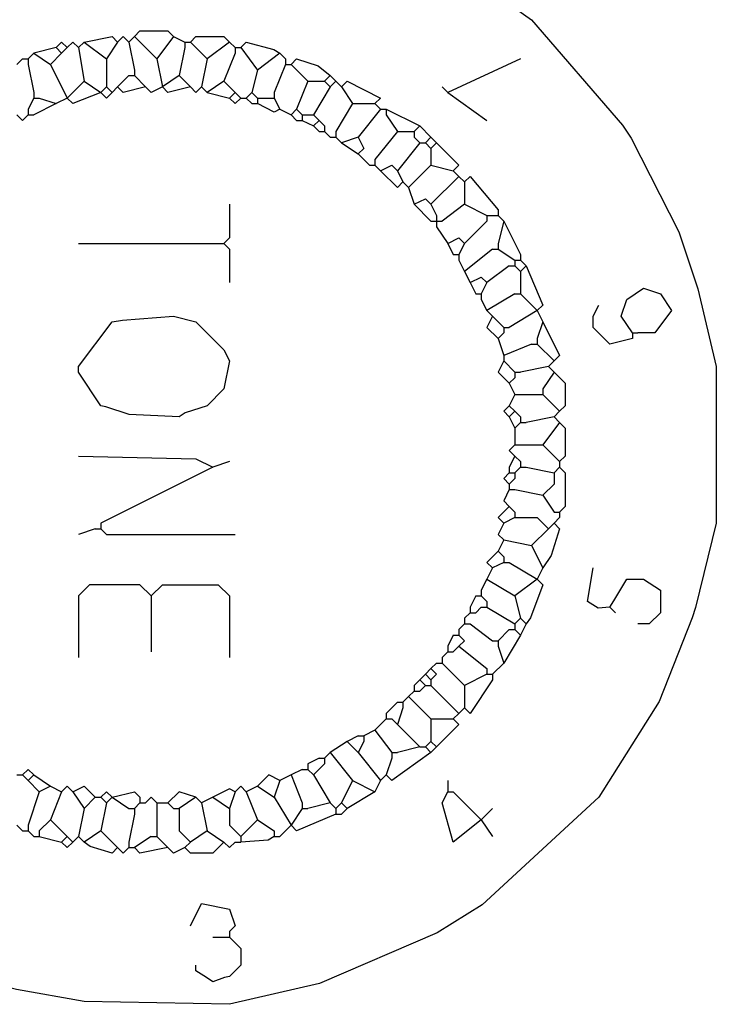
# Model space of a CAD drawing. Extents: x 49 to 882, y -9 to 1184.
# Tile 13 of 28: x 333 to 348, y 86 to 108. Entities that reach past the tile are written whole.
import ezdxf

# ---------------------------------------------------------------- set-up
doc = ezdxf.new("R2010")
doc.units = 0
doc.layers.get('0').update_dxf_attribs({"linetype": 'CONTINUOUS'})
doc.layers.add('Hrdware', color=7, linetype='CONTINUOUS')

# ---------------------------------------------------------------- blocks, each defined once
blk = doc.blocks.new('*G23')
at = {"linetype": 'CONTINUOUS'}
for p, q in [((334.316012, 107.002853, -1), (334.19119, 106.878033, -1)), ((334.316012, 107.002853, -1), (334.8153, 106.628392, -1)), ((335.064944, 107.002853, -1), (334.8153, 106.628392, -1)), ((335.43941, 107.127673, -1), (335.314588, 107.002853, -1)), ((335.314588, 107.002853, -1), (335.43941, 106.378752, -1)), ((335.43941, 107.127673, -1), (335.938697, 106.628392, -1)), ((336.313163, 107.127673, -1), (335.938697, 106.628392, -1)), ((336.313163, 107.127673, -1), (336.562807, 107.002853, -1)), ((336.562807, 107.002853, -1), (336.687629, 107.002853, -1)), ((336.562807, 107.002853, -1), (336.562807, 106.878033, -1)), ((336.687629, 107.002853, -1), (337.062095, 106.628392, -1)), ((337.561383, 107.002853, -1), (337.062095, 106.628392, -1)), ((337.561383, 107.002853, -1), (337.686205, 106.878033, -1)), ((333.691902, 106.878033, -1), (333.192614, 106.753213, -1)), ((333.691902, 106.878033, -1), (333.816724, 106.753213, -1)), ((333.941546, 106.878033, -1), (333.816724, 106.753213, -1)), ((334.19119, 106.878033, -1), (334.316012, 106.129111, -1)), ((336.562807, 106.878033, -1), (336.437985, 106.253932, -1)), ((337.686205, 106.878033, -1), (337.811027, 106.878033, -1)), ((337.686205, 106.878033, -1), (337.686205, 106.753213, -1)), ((337.811027, 106.878033, -1), (338.185493, 106.378752, -1)), ((332.94297, 106.628392, -1), (332.818148, 106.503572, -1)), ((332.94297, 106.628392, -1), (333.067792, 106.628392, -1)), ((333.192614, 106.753213, -1), (333.067792, 106.628392, -1)), ((333.067792, 106.628392, -1), (333.067792, 106.503572, -1)), ((333.192614, 106.753213, -1), (333.56708, 106.503572, -1)), ((333.816724, 106.753213, -1), (333.56708, 106.503572, -1)), ((334.8153, 106.628392, -1), (334.8153, 106.004291, -1)), ((335.938697, 106.628392, -1), (336.063519, 106.004291, -1)), ((337.062095, 106.628392, -1), (336.937273, 106.004291, -1)), ((337.686205, 106.753213, -1), (337.436561, 106.129111, -1)), ((338.684781, 106.753213, -1), (338.185493, 106.378752, -1)), ((338.684781, 106.753213, -1), (338.809603, 106.628392, -1)), ((338.809603, 106.628392, -1), (338.809603, 106.503572, -1)), ((344.052125, 106.628392, -1), (342.42944, 105.879471, -1)), ((333.067792, 106.503572, -1), (333.192614, 105.879471, -1)), ((333.56708, 106.503572, -1), (333.941546, 105.754651, -1)), ((335.43941, 106.378752, -1), (335.43941, 106.253932, -1)), ((338.185493, 106.378752, -1), (338.060671, 105.879471, -1)), ((338.809603, 106.503572, -1), (338.559959, 105.879471, -1)), ((338.809603, 106.503572, -1), (338.934425, 106.503572, -1)), ((338.934425, 106.503572, -1), (339.30889, 106.129111, -1)), ((334.316012, 106.129111, -1), (333.941546, 105.754651, -1)), ((334.316012, 106.129111, -1), (334.690478, 105.879471, -1)), ((335.314588, 106.253932, -1), (335.064944, 106.004291, -1)), ((335.314588, 106.253932, -1), (335.43941, 106.253932, -1)), ((335.43941, 106.253932, -1), (335.689053, 106.004291, -1)), ((336.437985, 106.253932, -1), (336.063519, 106.004291, -1)), ((336.437985, 106.253932, -1), (336.687629, 106.004291, -1)), ((337.436561, 106.129111, -1), (337.062095, 105.879471, -1)), ((337.436561, 106.129111, -1), (337.686205, 105.879471, -1)), ((339.30889, 106.129111, -1), (339.059247, 105.50501, -1)), ((339.30889, 106.129111, -1), (339.683356, 106.129111, -1)), ((339.808178, 106.253932, -1), (339.683356, 106.129111, -1)), ((339.683356, 106.129111, -1), (339.808178, 106.004291, -1)), ((339.808178, 106.253932, -1), (339.933, 106.129111, -1)), ((339.933, 106.129111, -1), (339.808178, 106.004291, -1)), ((339.933, 106.129111, -1), (340.057822, 106.004291, -1)), ((334.8153, 106.004291, -1), (334.690478, 105.879471, -1)), ((334.8153, 106.004291, -1), (334.940122, 105.879471, -1)), ((335.064944, 106.004291, -1), (334.940122, 105.879471, -1)), ((336.937273, 106.004291, -1), (337.062095, 105.879471, -1)), ((339.808178, 106.004291, -1), (339.433712, 105.38019, -1)), ((340.057822, 106.004291, -1), (340.307466, 105.62983, -1)), ((342.304618, 106.004291, -1), (342.42944, 105.879471, -1)), ((333.192614, 105.754651, -1), (333.067792, 105.50501, -1)), ((333.192614, 105.879471, -1), (333.192614, 105.754651, -1)), ((333.192614, 105.754651, -1), (333.317436, 105.754651, -1)), ((333.317436, 105.754651, -1), (333.691902, 105.62983, -1)), ((333.941546, 105.754651, -1), (333.691902, 105.62983, -1)), ((337.062095, 105.879471, -1), (337.561383, 105.754651, -1)), ((337.686205, 105.879471, -1), (337.561383, 105.754651, -1)), ((337.686205, 105.879471, -1), (337.811027, 105.754651, -1)), ((337.811027, 105.754651, -1), (337.935849, 105.754651, -1)), ((338.060671, 105.879471, -1), (337.935849, 105.754651, -1)), ((337.935849, 105.754651, -1), (338.060671, 105.62983, -1)), ((338.060671, 105.879471, -1), (338.185493, 105.754651, -1)), ((338.185493, 105.754651, -1), (338.310315, 105.754651, -1)), ((338.185493, 105.754651, -1), (338.185493, 105.62983, -1)), ((338.310315, 105.754651, -1), (338.435137, 105.754651, -1)), ((338.435137, 105.754651, -1), (338.559959, 105.754651, -1)), ((338.559959, 105.879471, -1), (338.559959, 105.754651, -1)), ((338.559959, 105.754651, -1), (338.684781, 105.50501, -1)), ((342.42944, 105.879471, -1), (343.303193, 105.255369, -1)), ((333.067792, 105.50501, -1), (333.067792, 105.38019, -1)), ((333.691902, 105.62983, -1), (333.192614, 105.38019, -1)), ((338.060671, 105.62983, -1), (338.185493, 105.62983, -1)), ((338.684781, 105.50501, -1), (338.934425, 105.38019, -1)), ((339.059247, 105.50501, -1), (338.934425, 105.38019, -1)), ((339.059247, 105.50501, -1), (339.184068, 105.38019, -1)), ((340.307466, 105.62983, -1), (339.933, 105.005729, -1)), ((340.307466, 105.62983, -1), (340.806754, 105.62983, -1)), ((340.931576, 105.50501, -1), (340.432288, 104.880909, -1)), ((340.806754, 105.62983, -1), (340.931576, 105.50501, -1)), ((340.931576, 105.50501, -1), (341.056398, 105.50501, -1)), ((341.056398, 105.50501, -1), (341.056398, 105.38019, -1)), ((341.056398, 105.50501, -1), (341.80533, 105.130549, -1)), ((333.067792, 105.38019, -1), (333.192614, 105.38019, -1)), ((338.934425, 105.38019, -1), (339.059247, 105.255369, -1)), ((339.059247, 105.255369, -1), (339.184068, 105.255369, -1)), ((339.184068, 105.38019, -1), (339.30889, 105.38019, -1)), ((339.184068, 105.38019, -1), (339.184068, 105.255369, -1)), ((339.184068, 105.255369, -1), (339.433712, 105.130549, -1)), ((339.30889, 105.38019, -1), (339.433712, 105.38019, -1)), ((339.433712, 105.38019, -1), (339.558534, 105.255369, -1)), ((339.558534, 105.255369, -1), (339.433712, 105.130549, -1)), ((339.558534, 105.255369, -1), (339.683356, 105.130549, -1)), ((341.056398, 105.38019, -1), (341.306042, 105.005729, -1)), ((339.433712, 105.130549, -1), (339.558534, 105.005729, -1)), ((339.683356, 105.130549, -1), (339.683356, 105.005729, -1)), ((341.80533, 105.130549, -1), (341.680508, 105.005729, -1)), ((341.80533, 105.130549, -1), (342.054974, 104.880909, -1)), ((339.558534, 105.005729, -1), (339.683356, 105.005729, -1)), ((339.683356, 105.005729, -1), (339.808178, 104.880909, -1)), ((339.808178, 104.880909, -1), (339.933, 104.880909, -1)), ((339.933, 105.005729, -1), (339.933, 104.880909, -1)), ((339.933, 104.880909, -1), (340.057822, 104.756088, -1)), ((340.432288, 104.880909, -1), (340.057822, 104.756088, -1)), ((341.306042, 105.005729, -1), (340.806754, 104.381628, -1)), ((341.306042, 105.005729, -1), (341.555686, 105.005729, -1)), ((341.555686, 105.005729, -1), (341.680508, 105.005729, -1)), ((341.680508, 105.005729, -1), (341.680508, 104.880909, -1)), ((341.680508, 104.880909, -1), (341.80533, 104.756088, -1)), ((342.054974, 104.880909, -1), (341.930152, 104.756088, -1)), ((342.054974, 104.880909, -1), (342.179796, 104.756088, -1)), ((340.057822, 104.756088, -1), (340.432288, 104.506448, -1)), ((341.80533, 104.756088, -1), (341.306042, 104.131987, -1)), ((341.80533, 104.756088, -1), (341.930152, 104.756088, -1)), ((341.930152, 104.756088, -1), (342.054974, 104.631268, -1)), ((342.179796, 104.756088, -1), (342.054974, 104.631268, -1)), ((342.054974, 104.631268, -1), (342.054974, 104.256807, -1)), ((340.432288, 104.506448, -1), (340.681932, 104.256807, -1)), ((340.806754, 104.381628, -1), (340.806754, 104.256807, -1)), ((340.681932, 104.256807, -1), (340.806754, 104.256807, -1)), ((340.806754, 104.256807, -1), (340.931576, 104.131987, -1)), ((341.306042, 104.131987, -1), (341.430864, 103.882347, -1)), ((342.054974, 104.256807, -1), (341.555686, 103.757526, -1)), ((342.054974, 104.256807, -1), (342.554262, 104.131987, -1)), ((342.554262, 104.131987, -1), (342.679083, 104.007167, -1)), ((342.679083, 104.007167, -1), (342.054974, 103.383066, -1)), ((342.679083, 104.007167, -1), (342.803905, 103.882347, -1)), ((341.430864, 103.882347, -1), (341.555686, 103.757526, -1)), ((341.555686, 103.757526, -1), (341.680508, 103.383066, -1)), ((342.803905, 103.882347, -1), (342.803905, 103.383066, -1)), ((341.680508, 103.383066, -1), (342.054974, 103.008605, -1)), ((342.054974, 103.383066, -1), (342.179796, 103.133425, -1)), ((342.803905, 103.383066, -1), (342.304618, 103.008605, -1)), ((342.803905, 103.383066, -1), (343.303193, 103.133425, -1)), ((343.552837, 103.258245, -1), (343.552837, 103.133425, -1)), ((342.179796, 103.133425, -1), (342.179796, 103.008605, -1)), ((343.303193, 103.133425, -1), (343.428015, 103.133425, -1)), ((343.303193, 103.133425, -1), (343.303193, 103.008605, -1)), ((343.428015, 103.133425, -1), (343.552837, 103.133425, -1)), ((343.552837, 103.133425, -1), (343.677659, 103.008605, -1)), ((342.054974, 103.008605, -1), (342.179796, 103.008605, -1)), ((342.179796, 103.008605, -1), (342.304618, 103.008605, -1)), ((342.179796, 103.008605, -1), (342.179796, 102.883785, -1)), ((342.179796, 102.883785, -1), (342.42944, 102.509324, -1)), ((343.303193, 103.008605, -1), (342.803905, 102.509324, -1)), ((343.677659, 103.008605, -1), (343.552837, 102.509324, -1)), ((343.677659, 103.008605, -1), (344.052125, 102.259683, -1)), ((334.19119, 102.509324, -1), (337.436561, 102.509324, -1)), ((342.42944, 102.509324, -1), (342.554262, 102.259683, -1)), ((342.803905, 102.509324, -1), (342.679083, 102.259683, -1)), ((343.428015, 102.384503, -1), (342.803905, 101.885222, -1)), ((343.428015, 102.384503, -1), (343.552837, 102.384503, -1)), ((343.552837, 102.509324, -1), (343.552837, 102.384503, -1)), ((343.552837, 102.384503, -1), (343.927303, 102.134863, -1)), ((342.554262, 102.259683, -1), (342.679083, 102.259683, -1)), ((342.679083, 102.259683, -1), (342.679083, 102.134863, -1)), ((344.052125, 102.259683, -1), (344.052125, 102.134863, -1)), ((342.679083, 102.134863, -1), (342.803905, 101.885222, -1)), ((343.802481, 102.010043, -1), (343.303193, 101.635582, -1)), ((343.802481, 102.010043, -1), (343.927303, 102.010043, -1)), ((343.927303, 102.134863, -1), (344.052125, 102.134863, -1)), ((343.927303, 102.134863, -1), (343.927303, 102.010043, -1)), ((343.927303, 102.010043, -1), (344.052125, 101.885222, -1)), ((344.052125, 102.134863, -1), (344.176947, 102.010043, -1)), ((344.176947, 102.010043, -1), (344.052125, 101.885222, -1)), ((342.803905, 101.885222, -1), (342.928727, 101.635582, -1)), ((344.052125, 101.885222, -1), (344.052125, 101.510762, -1)), ((342.928727, 101.635582, -1), (343.053549, 101.385941, -1)), ((343.303193, 101.635582, -1), (343.178371, 101.385941, -1)), ((344.052125, 101.510762, -1), (344.052125, 101.385941, -1)), ((343.053549, 101.385941, -1), (343.178371, 101.385941, -1)), ((343.178371, 101.385941, -1), (343.178371, 101.261121, -1)), ((343.927303, 101.385941, -1), (343.303193, 101.011481, -1)), ((343.927303, 101.385941, -1), (344.052125, 101.385941, -1)), ((344.052125, 101.385941, -1), (344.426591, 101.011481, -1)), ((343.178371, 101.261121, -1), (343.303193, 101.011481, -1)), ((343.303193, 101.011481, -1), (343.428015, 100.88666, -1)), ((343.428015, 100.88666, -1), (343.677659, 100.63702, -1)), ((344.426591, 101.011481, -1), (343.802481, 100.63702, -1)), ((344.426591, 101.011481, -1), (344.551413, 100.76184, -1)), ((343.677659, 100.63702, -1), (343.802481, 100.63702, -1)), ((343.677659, 100.63702, -1), (343.677659, 100.5122, -1)), ((344.551413, 100.76184, -1), (344.426591, 100.387379, -1)), ((343.677659, 100.5122, -1), (343.552837, 100.387379, -1)), ((346.548564, 100.5122, -1), (346.673386, 100.5122, -1)), ((346.548564, 100.5122, -1), (346.548564, 100.387379, -1)), ((343.552837, 100.387379, -1), (343.677659, 100.012918, -1)), ((344.301769, 100.262559, -1), (343.677659, 100.012918, -1)), ((344.301769, 100.262559, -1), (344.426591, 100.262559, -1)), ((344.426591, 100.387379, -1), (344.426591, 100.262559, -1)), ((344.426591, 100.262559, -1), (344.801057, 99.888098, -1)), ((343.677659, 100.012918, -1), (343.677659, 99.888098, -1)), ((343.677659, 99.888098, -1), (343.927303, 99.638458, -1)), ((344.676235, 99.763278, -1), (344.052125, 99.638458, -1)), ((344.801057, 99.888098, -1), (344.676235, 99.763278, -1)), ((344.676235, 99.763278, -1), (344.801057, 99.638458, -1)), ((343.927303, 99.638458, -1), (344.052125, 99.638458, -1)), ((343.927303, 99.638458, -1), (343.927303, 99.513637, -1)), ((344.801057, 99.638458, -1), (344.551413, 99.263997, -1)), ((343.927303, 99.513637, -1), (343.802481, 99.388817, -1)), ((343.802481, 99.388817, -1), (343.927303, 99.139177, -1)), ((343.927303, 99.139177, -1), (343.802481, 98.889536, -1)), ((343.927303, 99.139177, -1), (344.426591, 99.139177, -1)), ((344.426591, 99.139177, -1), (344.551413, 99.139177, -1)), ((344.551413, 99.263997, -1), (344.551413, 99.139177, -1)), ((344.551413, 99.139177, -1), (344.925879, 98.764716, -1)), ((343.802481, 98.889536, -1), (343.927303, 98.764716, -1)), ((343.927303, 98.764716, -1), (343.802481, 98.639896, -1)), ((343.802481, 98.639896, -1), (343.927303, 98.390255, -1)), ((343.927303, 98.764716, -1), (344.052125, 98.639896, -1)), ((344.052125, 98.639896, -1), (344.052125, 98.515075, -1)), ((344.801057, 98.639896, -1), (344.176947, 98.515075, -1)), ((344.925879, 98.764716, -1), (344.801057, 98.639896, -1)), ((344.801057, 98.639896, -1), (344.925879, 98.515075, -1)), ((344.052125, 98.515075, -1), (343.927303, 98.390255, -1)), ((344.052125, 98.515075, -1), (344.176947, 98.515075, -1)), ((344.925879, 98.515075, -1), (344.551413, 98.015794, -1)), ((343.927303, 98.390255, -1), (343.927303, 98.015794, -1)), ((343.927303, 98.015794, -1), (344.551413, 98.015794, -1)), ((344.551413, 98.015794, -1), (344.925879, 97.641334, -1)), ((343.927303, 97.766154, -1), (343.802481, 97.516513, -1)), ((343.927303, 97.766154, -1), (344.052125, 97.641334, -1)), ((337.561383, 97.641334, -1), (337.186917, 97.516513, -1)), ((344.052125, 97.641334, -1), (344.052125, 97.516513, -1)), ((344.925879, 97.641334, -1), (344.925879, 97.516513, -1)), ((337.186917, 97.516513, -1), (334.690478, 96.268311, -1)), ((343.802481, 97.516513, -1), (343.802481, 97.391693, -1)), ((343.802481, 97.391693, -1), (343.927303, 97.391693, -1)), ((344.052125, 97.516513, -1), (343.927303, 97.391693, -1)), ((343.927303, 97.391693, -1), (343.927303, 97.266873, -1)), ((344.052125, 97.516513, -1), (344.176947, 97.516513, -1)), ((344.176947, 97.516513, -1), (344.801057, 97.391693, -1)), ((344.925879, 97.516513, -1), (344.801057, 97.391693, -1)), ((343.927303, 97.266873, -1), (343.802481, 97.142052, -1)), ((343.802481, 97.142052, -1), (343.802481, 97.017232, -1)), ((343.802481, 97.017232, -1), (343.927303, 97.017232, -1)), ((343.927303, 97.017232, -1), (344.551413, 96.892412, -1)), ((344.551413, 96.892412, -1), (344.801057, 96.517951, -1)), ((343.802481, 96.642771, -1), (343.927303, 96.517951, -1)), ((343.927303, 96.517951, -1), (343.927303, 96.393131, -1)), ((344.801057, 96.517951, -1), (344.925879, 96.517951, -1)), ((344.925879, 96.517951, -1), (344.925879, 96.393131, -1)), ((334.690478, 96.268311, -1), (334.690478, 96.14349, -1)), ((343.927303, 96.393131, -1), (343.677659, 96.268311, -1)), ((343.927303, 96.393131, -1), (344.052125, 96.393131, -1)), ((344.801057, 96.268311, -1), (344.676235, 96.14349, -1)), ((344.925879, 96.393131, -1), (344.801057, 96.268311, -1)), ((334.565656, 96.14349, -1), (334.19119, 96.01867, -1)), ((334.565656, 96.14349, -1), (334.690478, 96.14349, -1)), ((344.676235, 96.14349, -1), (344.301769, 95.76903, -1)), ((343.677659, 95.89385, -1), (343.552837, 95.644209, -1)), ((343.677659, 95.89385, -1), (344.301769, 95.76903, -1)), ((343.552837, 95.644209, -1), (343.677659, 95.519389, -1)), ((344.301769, 95.76903, -1), (344.551413, 95.269749, -1)), ((343.677659, 95.394569, -1), (343.428015, 95.269749, -1)), ((343.677659, 95.519389, -1), (343.677659, 95.394569, -1)), ((343.677659, 95.394569, -1), (343.802481, 95.394569, -1)), ((343.802481, 95.394569, -1), (344.426591, 95.020108, -1)), ((343.428015, 95.269749, -1), (343.303193, 95.020108, -1)), ((344.551413, 95.269749, -1), (344.426591, 95.020108, -1)), ((343.303193, 95.020108, -1), (343.178371, 94.770468, -1)), ((343.303193, 95.020108, -1), (343.927303, 94.645647, -1)), ((344.426591, 95.020108, -1), (343.927303, 94.645647, -1)), ((343.178371, 94.770468, -1), (343.178371, 94.645647, -1)), ((335.813875, 94.645647, -1), (335.813875, 93.397445, -1)), ((343.053549, 94.645647, -1), (342.928727, 94.396007, -1)), ((343.053549, 94.645647, -1), (343.178371, 94.645647, -1)), ((343.178371, 94.645647, -1), (343.303193, 94.520827, -1)), ((343.303193, 94.520827, -1), (343.303193, 94.396007, -1)), ((343.927303, 94.645647, -1), (344.052125, 94.146366, -1)), ((342.928727, 94.271186, -1), (342.803905, 94.146366, -1)), ((342.928727, 94.396007, -1), (342.928727, 94.271186, -1)), ((342.928727, 94.271186, -1), (343.053549, 94.271186, -1)), ((343.178371, 94.396007, -1), (343.053549, 94.271186, -1)), ((343.178371, 94.396007, -1), (343.303193, 94.396007, -1)), ((343.303193, 94.396007, -1), (343.927303, 94.021546, -1)), ((346.049277, 94.396007, -1), (346.174098, 94.271186, -1)), ((342.803905, 94.146366, -1), (342.803905, 94.021546, -1)), ((344.052125, 94.146366, -1), (343.927303, 94.021546, -1)), ((344.052125, 94.146366, -1), (344.176947, 94.021546, -1)), ((342.803905, 94.021546, -1), (342.679083, 93.896726, -1)), ((342.679083, 93.896726, -1), (342.679083, 93.771905, -1)), ((342.803905, 94.021546, -1), (342.928727, 94.021546, -1)), ((342.928727, 94.021546, -1), (343.428015, 93.647085, -1)), ((343.802481, 93.896726, -1), (343.552837, 93.647085, -1)), ((343.802481, 93.896726, -1), (343.927303, 93.896726, -1)), ((343.927303, 94.021546, -1), (343.927303, 93.896726, -1)), ((343.927303, 93.896726, -1), (344.052125, 93.771905, -1)), ((344.176947, 94.021546, -1), (344.052125, 93.771905, -1)), ((342.554262, 93.771905, -1), (342.42944, 93.522265, -1)), ((342.554262, 93.771905, -1), (342.679083, 93.771905, -1)), ((343.428015, 93.647085, -1), (343.552837, 93.647085, -1)), ((343.552837, 93.647085, -1), (343.552837, 93.522265, -1)), ((344.052125, 93.771905, -1), (343.677659, 93.147804, -1)), ((342.42944, 93.397445, -1), (342.304618, 93.272624, -1)), ((342.42944, 93.522265, -1), (342.42944, 93.397445, -1)), ((342.42944, 93.397445, -1), (342.554262, 93.397445, -1)), ((342.679083, 93.522265, -1), (342.554262, 93.397445, -1)), ((342.679083, 93.522265, -1), (343.303193, 93.022984, -1)), ((343.552837, 93.522265, -1), (343.677659, 93.147804, -1)), ((342.179796, 93.147804, -1), (342.054974, 93.022984, -1)), ((342.179796, 93.147804, -1), (342.304618, 93.147804, -1)), ((342.304618, 93.272624, -1), (342.304618, 93.147804, -1)), ((342.304618, 93.147804, -1), (342.803905, 92.648523, -1)), ((343.677659, 93.147804, -1), (343.428015, 92.898164, -1)), ((342.054974, 93.022984, -1), (341.930152, 92.898164, -1)), ((343.303193, 93.022984, -1), (343.303193, 92.898164, -1)), ((341.80533, 92.773343, -1), (341.680508, 92.648523, -1)), ((341.930152, 92.898164, -1), (341.80533, 92.773343, -1)), ((341.80533, 92.773343, -1), (341.930152, 92.648523, -1)), ((341.930152, 92.898164, -1), (342.054974, 92.773343, -1)), ((342.054974, 92.773343, -1), (342.054974, 92.648523, -1)), ((343.303193, 92.898164, -1), (342.803905, 92.648523, -1)), ((343.303193, 92.898164, -1), (343.428015, 92.898164, -1)), ((343.428015, 92.898164, -1), (343.428015, 92.773343, -1)), ((341.680508, 92.523703, -1), (341.555686, 92.398883, -1)), ((341.680508, 92.648523, -1), (341.680508, 92.523703, -1)), ((341.680508, 92.523703, -1), (341.80533, 92.523703, -1)), ((341.930152, 92.648523, -1), (341.80533, 92.523703, -1)), ((341.930152, 92.648523, -1), (342.054974, 92.648523, -1)), ((342.054974, 92.648523, -1), (342.679083, 92.024422, -1)), ((342.803905, 92.648523, -1), (342.803905, 92.149242, -1)), ((341.306042, 92.274062, -1), (341.056398, 92.024422, -1)), ((341.306042, 92.274062, -1), (341.430864, 92.274062, -1)), ((341.555686, 92.398883, -1), (341.430864, 92.274062, -1)), ((341.430864, 92.274062, -1), (341.430864, 92.149242, -1)), ((341.555686, 92.398883, -1), (342.054974, 91.899602, -1)), ((341.430864, 92.149242, -1), (341.306042, 91.774781, -1)), ((342.803905, 92.149242, -1), (342.679083, 92.024422, -1)), ((341.056398, 91.899602, -1), (340.806754, 91.649961, -1)), ((341.056398, 92.024422, -1), (341.056398, 91.899602, -1)), ((341.056398, 91.899602, -1), (341.18122, 91.899602, -1)), ((341.18122, 91.899602, -1), (341.306042, 91.774781, -1)), ((342.054974, 91.899602, -1), (342.179796, 91.899602, -1)), ((342.054974, 91.899602, -1), (342.054974, 91.774781, -1)), ((342.179796, 91.899602, -1), (342.554262, 91.899602, -1)), ((342.679083, 92.024422, -1), (342.554262, 91.899602, -1)), ((340.806754, 91.649961, -1), (340.55711, 91.525141, -1)), ((340.806754, 91.649961, -1), (341.18122, 91.15068, -1)), ((341.306042, 91.774781, -1), (341.80533, 91.2755, -1)), ((342.054974, 91.774781, -1), (342.054974, 91.40032, -1)), ((340.182644, 91.40032, -1), (339.808178, 91.15068, -1)), ((340.432288, 91.525141, -1), (340.182644, 91.40032, -1)), ((340.182644, 91.40032, -1), (340.432288, 91.15068, -1)), ((340.432288, 91.525141, -1), (340.55711, 91.525141, -1)), ((340.55711, 91.40032, -1), (340.432288, 91.15068, -1)), ((340.55711, 91.525141, -1), (340.55711, 91.40032, -1)), ((342.054974, 91.40032, -1), (341.930152, 91.2755, -1)), ((342.054974, 91.40032, -1), (342.179796, 91.2755, -1)), ((341.80533, 91.2755, -1), (341.306042, 91.15068, -1)), ((341.80533, 91.2755, -1), (341.930152, 91.2755, -1)), ((341.930152, 91.2755, -1), (342.054974, 91.15068, -1)), ((342.179796, 91.2755, -1), (342.054974, 91.15068, -1)), ((339.558534, 91.02586, -1), (339.30889, 90.901039, -1)), ((339.558534, 91.02586, -1), (339.683356, 91.02586, -1)), ((339.808178, 91.15068, -1), (339.683356, 91.02586, -1)), ((339.683356, 91.02586, -1), (339.683356, 90.901039, -1)), ((339.808178, 91.15068, -1), (340.307466, 90.526579, -1)), ((340.432288, 91.15068, -1), (340.931576, 90.526579, -1)), ((341.18122, 91.02586, -1), (341.056398, 90.651399, -1)), ((341.18122, 91.15068, -1), (341.306042, 91.15068, -1)), ((341.18122, 91.15068, -1), (341.18122, 91.02586, -1)), ((339.184068, 90.776219, -1), (338.934425, 90.651399, -1)), ((339.184068, 90.776219, -1), (339.30889, 90.776219, -1)), ((339.30889, 90.901039, -1), (339.30889, 90.776219, -1)), ((339.30889, 90.776219, -1), (339.433712, 90.651399, -1)), ((339.683356, 90.901039, -1), (339.433712, 90.651399, -1)), ((332.818148, 90.651399, -1), (332.94297, 90.651399, -1)), ((332.94297, 90.651399, -1), (333.067792, 90.526579, -1)), ((333.192614, 90.651399, -1), (333.067792, 90.526579, -1)), ((333.067792, 90.526579, -1), (333.317436, 90.276938, -1)), ((333.192614, 90.651399, -1), (333.56708, 90.401758, -1)), ((338.684781, 90.526579, -1), (338.559959, 90.152118, -1)), ((338.934425, 90.651399, -1), (338.684781, 90.526579, -1)), ((338.934425, 90.651399, -1), (339.184068, 90.027298, -1)), ((339.433712, 90.651399, -1), (339.808178, 90.027298, -1)), ((340.307466, 90.526579, -1), (340.057822, 90.027298, -1)), ((340.307466, 90.526579, -1), (340.806754, 90.276938, -1)), ((340.931576, 90.526579, -1), (340.806754, 90.276938, -1)), ((341.056398, 90.651399, -1), (340.931576, 90.526579, -1)), ((342.42944, 90.526579, -1), (342.42944, 90.401758, -1)), ((333.56708, 90.401758, -1), (333.317436, 90.276938, -1)), ((333.56708, 90.401758, -1), (333.816724, 90.276938, -1)), ((338.185493, 90.401758, -1), (337.935849, 90.276938, -1)), ((338.185493, 90.401758, -1), (338.559959, 90.152118, -1)), ((342.42944, 90.401758, -1), (342.42944, 90.276938, -1)), ((333.317436, 90.276938, -1), (333.067792, 89.528017, -1)), ((333.816724, 90.276938, -1), (333.56708, 89.652837, -1)), ((334.066368, 90.276938, -1), (334.316012, 89.902477, -1)), ((334.565656, 90.152118, -1), (334.316012, 89.902477, -1)), ((334.565656, 90.152118, -1), (334.690478, 90.152118, -1)), ((334.690478, 90.152118, -1), (334.8153, 90.027298, -1)), ((334.940122, 90.152118, -1), (334.8153, 90.027298, -1)), ((334.940122, 90.152118, -1), (335.314588, 89.902477, -1)), ((335.564232, 90.152118, -1), (335.564232, 90.027298, -1)), ((336.812451, 90.152118, -1), (336.437985, 89.902477, -1)), ((336.812451, 90.152118, -1), (336.937273, 90.027298, -1)), ((337.186917, 90.152118, -1), (336.937273, 90.027298, -1)), ((337.186917, 90.152118, -1), (337.561383, 89.902477, -1)), ((337.686205, 90.276938, -1), (337.561383, 89.902477, -1)), ((337.935849, 90.276938, -1), (338.185493, 89.652837, -1)), ((338.559959, 90.152118, -1), (338.934425, 89.528017, -1)), ((340.806754, 90.276938, -1), (340.182644, 89.902477, -1)), ((342.42944, 90.276938, -1), (342.554262, 90.276938, -1)), ((342.554262, 90.276938, -1), (343.178371, 89.652837, -1)), ((334.316012, 89.902477, -1), (334.19119, 89.278376, -1)), ((334.8153, 90.027298, -1), (334.690478, 89.403196, -1)), ((335.314588, 89.902477, -1), (335.43941, 89.902477, -1)), ((335.564232, 90.027298, -1), (335.43941, 89.902477, -1)), ((335.43941, 89.902477, -1), (335.43941, 89.777657, -1)), ((335.564232, 90.027298, -1), (335.689053, 90.027298, -1)), ((335.938697, 90.027298, -1), (336.063519, 90.027298, -1)), ((335.938697, 90.027298, -1), (335.938697, 89.902477, -1)), ((335.938697, 89.902477, -1), (335.938697, 89.403196, -1)), ((336.063519, 90.027298, -1), (336.188341, 90.027298, -1)), ((336.188341, 90.027298, -1), (336.313163, 89.902477, -1)), ((336.313163, 89.902477, -1), (336.437985, 89.902477, -1)), ((336.437985, 89.902477, -1), (336.437985, 89.777657, -1)), ((336.937273, 90.027298, -1), (337.062095, 89.403196, -1)), ((339.184068, 89.902477, -1), (338.934425, 89.528017, -1)), ((339.184068, 90.027298, -1), (339.184068, 89.902477, -1)), ((339.184068, 89.902477, -1), (339.30889, 89.902477, -1)), ((339.808178, 90.027298, -1), (339.30889, 89.902477, -1)), ((339.808178, 90.027298, -1), (339.933, 89.902477, -1)), ((340.057822, 90.027298, -1), (339.933, 89.902477, -1)), ((339.933, 89.902477, -1), (339.933, 89.777657, -1)), ((340.057822, 90.027298, -1), (340.182644, 89.902477, -1)), ((340.182644, 89.902477, -1), (340.057822, 89.777657, -1)), ((343.428015, 89.902477, -1), (343.178371, 89.652837, -1)), ((333.56708, 89.652837, -1), (333.317436, 89.403196, -1)), ((333.56708, 89.652837, -1), (333.941546, 89.278376, -1)), ((335.43941, 89.777657, -1), (335.314588, 89.153556, -1)), ((338.185493, 89.652837, -1), (337.811027, 89.278376, -1)), ((338.185493, 89.652837, -1), (338.559959, 89.403196, -1)), ((339.933, 89.777657, -1), (340.057822, 89.777657, -1)), ((343.178371, 89.652837, -1), (343.428015, 89.278376, -1)), ((332.818148, 89.528017, -1), (332.94297, 89.403196, -1)), ((333.067792, 89.528017, -1), (333.067792, 89.403196, -1)), ((338.934425, 89.528017, -1), (338.684781, 89.278376, -1)), ((332.94297, 89.403196, -1), (333.067792, 89.403196, -1)), ((333.067792, 89.403196, -1), (333.192614, 89.278376, -1)), ((333.192614, 89.278376, -1), (333.317436, 89.278376, -1)), ((333.317436, 89.403196, -1), (333.317436, 89.278376, -1)), ((333.317436, 89.278376, -1), (333.816724, 89.153556, -1)), ((333.941546, 89.278376, -1), (333.816724, 89.153556, -1)), ((333.941546, 89.278376, -1), (334.066368, 89.153556, -1)), ((334.19119, 89.278376, -1), (334.066368, 89.153556, -1)), ((334.19119, 89.278376, -1), (334.316012, 89.153556, -1)), ((334.690478, 89.403196, -1), (334.316012, 89.153556, -1)), ((334.690478, 89.403196, -1), (335.064944, 89.028735, -1)), ((335.813875, 89.278376, -1), (335.43941, 89.028735, -1)), ((335.813875, 89.278376, -1), (335.938697, 89.278376, -1)), ((335.938697, 89.403196, -1), (335.938697, 89.278376, -1)), ((335.938697, 89.278376, -1), (336.188341, 89.028735, -1)), ((337.062095, 89.403196, -1), (336.687629, 89.153556, -1)), ((337.062095, 89.403196, -1), (337.436561, 89.153556, -1)), ((337.811027, 89.278376, -1), (337.811027, 89.153556, -1)), ((338.559959, 89.403196, -1), (338.559959, 89.278376, -1)), ((338.559959, 89.278376, -1), (338.684781, 89.278376, -1)), ((335.314588, 89.153556, -1), (335.314588, 89.028735, -1)), ((335.314588, 89.028735, -1), (335.43941, 89.028735, -1)), ((336.687629, 89.153556, -1), (336.562807, 89.028735, -1)), ((337.686205, 89.153556, -1), (337.811027, 89.153556, -1)), ((337.186917, 87.031611, -1), (337.436561, 87.031611, -1)), ((337.436561, 87.031611, -1), (337.561383, 87.031611, -1)), ((337.561383, 87.156432, -1), (337.561383, 87.031611, -1))]:
    blk.add_line(p, q, dxfattribs=at)
for points in [[(337.561383, 85.533768, -1), (334.318259, 85.593807, -1), (332.807164, 85.864167, -1), (332.454667, 85.952291, -1), (329.966466, 86.935625, -1), (328.679801, 87.751699, -1), (326.671166, 89.502428, -1), (325.232842, 91.419543, -1), (324.242879, 93.409927, -1), (323.754201, 94.904899, -1), (323.331679, 97.516513, -1), (323.331679, 98.639896, -1), (323.662083, 100.772824, -1), (323.750207, 101.125317, -1), (324.604863, 103.495404, -1), (325.10802, 104.487226, -1), (326.452228, 106.378752, -1), (328.430157, 108.155069, -1)], [(342.410217, 108.846324, -1), (344.301769, 107.502134, -1), (346.327754, 105.149772, -1), (346.51973, 104.861686, -1), (347.584587, 102.771446, -1), (348.008981, 101.49828, -1), (348.420894, 99.763278, -1), (348.420894, 96.268311, -1), (347.959053, 94.383525, -1), (347.884159, 94.158848, -1), (347.14384, 92.293285, -1), (345.799633, 90.152118, -1), (343.197594, 87.751699, -1), (342.192278, 87.131468, -1), (339.571017, 85.995603, -1), (337.561383, 85.533768, -1)], [(335.43941, 107.127673, -1), (335.564232, 107.252494, -1), (336.188341, 107.252494, -1), (336.313163, 107.127673, -1)], [(333.691902, 106.878033, -1), (333.816724, 107.002853, -1), (333.941546, 106.878033, -1)], [(333.941546, 106.878033, -1), (334.066368, 107.002853, -1), (334.19119, 106.878033, -1)], [(334.316012, 107.002853, -1), (334.940122, 107.127673, -1), (335.064944, 107.002853, -1)], [(335.064944, 107.002853, -1), (335.189766, 107.127673, -1), (335.314588, 107.002853, -1)], [(336.687629, 107.002853, -1), (336.812451, 107.127673, -1), (337.436561, 107.127673, -1), (337.561383, 107.002853, -1)], [(337.811027, 106.878033, -1), (337.935849, 107.002853, -1), (338.548974, 106.833971, -1), (338.684781, 106.753213, -1)], [(338.934425, 106.503572, -1), (339.059247, 106.628392, -1), (339.539312, 106.474739, -1), (339.808178, 106.253932, -1)], [(340.057822, 106.004291, -1), (340.182644, 106.129111, -1), (340.931576, 105.754651, -1), (340.806754, 105.62983, -1)], [(335.689053, 106.004291, -1), (335.189766, 105.879471, -1), (335.064944, 106.004291, -1)], [(336.063519, 106.004291, -1), (335.813875, 105.879471, -1), (335.689053, 106.004291, -1)], [(336.687629, 106.004291, -1), (336.188341, 105.879471, -1), (336.063519, 106.004291, -1)], [(336.937273, 106.004291, -1), (336.812451, 105.879471, -1), (336.687629, 106.004291, -1)], [(334.690478, 105.879471, -1), (334.066368, 105.62983, -1), (333.941546, 105.754651, -1)], [(334.940122, 105.879471, -1), (334.8153, 105.754651, -1), (334.690478, 105.879471, -1)], [(337.811027, 105.754651, -1), (337.686205, 105.62983, -1), (337.561383, 105.754651, -1)], [(338.684781, 105.50501, -1), (338.559959, 105.4426, -1), (338.185493, 105.62983, -1)], [(333.067792, 105.38019, -1), (332.94297, 105.255369, -1), (332.818148, 105.38019, -1)], [(340.432288, 104.880909, -1), (340.55711, 104.631268, -1), (340.432288, 104.506448, -1)], [(342.179796, 104.756088, -1), (342.679083, 104.256807, -1), (342.554262, 104.131987, -1)], [(340.931576, 104.131987, -1), (341.18122, 104.256807, -1), (341.306042, 104.131987, -1)], [(341.430864, 103.882347, -1), (341.306042, 103.757526, -1), (340.931576, 104.131987, -1)], [(342.803905, 103.882347, -1), (342.928727, 104.007167, -1), (343.552837, 103.258245, -1)], [(341.680508, 103.383066, -1), (341.930152, 103.507886, -1), (342.054974, 103.383066, -1)], [(337.561383, 103.383066, -1), (337.561383, 102.634144, -1), (337.436561, 102.509324, -1)], [(342.42944, 102.509324, -1), (342.679083, 102.634144, -1), (342.803905, 102.509324, -1)], [(337.436561, 102.509324, -1), (337.561383, 102.384503, -1), (337.561383, 101.635582, -1)], [(344.176947, 102.010043, -1), (344.551413, 101.136301, -1), (344.426591, 101.011481, -1)], [(342.928727, 101.635582, -1), (343.178371, 101.760402, -1), (343.303193, 101.635582, -1)], [(346.548564, 100.5122, -1), (346.29892, 100.88666, -1), (346.423742, 101.261121, -1), (346.798208, 101.510762, -1), (347.172674, 101.385941, -1), (347.422318, 101.011481, -1), (347.047852, 100.5122, -1), (346.673386, 100.5122, -1)], [(346.548564, 100.387379, -1), (346.049277, 100.262559, -1), (345.674811, 100.63702, -1), (345.674811, 100.88666, -1), (345.799633, 101.136301, -1)], [(336.437985, 98.639896, -1), (335.320205, 98.695565, -1), (334.802818, 98.864572, -1), (334.690478, 98.889536, -1), (334.19119, 99.638458, -1), (334.19119, 99.763278, -1), (334.940122, 100.76184, -1), (335.177283, 100.799286, -1), (336.313163, 100.88666, -1), (336.812451, 100.76184, -1), (337.436561, 100.137739, -1), (337.561383, 99.888098, -1), (337.436561, 99.263997, -1), (337.062095, 98.889536, -1), (336.575289, 98.72727, -1), (336.437985, 98.639896, -1)], [(343.428015, 100.88666, -1), (343.303193, 100.63702, -1), (343.552837, 100.387379, -1)], [(344.551413, 100.76184, -1), (344.925879, 100.012918, -1), (344.801057, 99.888098, -1)], [(343.677659, 99.888098, -1), (343.552837, 99.638458, -1), (343.802481, 99.388817, -1)], [(344.801057, 99.638458, -1), (345.050701, 99.388817, -1), (345.050701, 98.889536, -1), (344.925879, 98.764716, -1)], [(343.802481, 98.889536, -1), (343.677659, 98.764716, -1), (343.802481, 98.639896, -1)], [(344.925879, 98.515075, -1), (345.050701, 98.390255, -1), (345.050701, 97.766154, -1), (344.925879, 97.641334, -1)], [(343.927303, 98.015794, -1), (343.802481, 97.890974, -1), (343.927303, 97.766154, -1)], [(334.19119, 97.766154, -1), (336.809705, 97.706739, -1), (337.186917, 97.516513, -1)], [(343.802481, 97.391693, -1), (343.677659, 97.266873, -1), (343.802481, 97.142052, -1)], [(344.801057, 97.391693, -1), (344.801057, 97.142052, -1), (344.551413, 96.892412, -1)], [(344.925879, 97.516513, -1), (345.050701, 97.391693, -1), (345.050701, 96.642771, -1), (344.925879, 96.517951, -1)], [(343.802481, 97.017232, -1), (343.677659, 96.767592, -1), (343.802481, 96.642771, -1)], [(343.802481, 96.642771, -1), (343.552837, 96.393131, -1), (343.677659, 96.268311, -1)], [(343.677659, 96.268311, -1), (343.552837, 96.01867, -1), (343.677659, 95.89385, -1)], [(344.052125, 96.393131, -1), (344.426591, 96.393131, -1), (344.676235, 96.14349, -1)], [(344.801057, 96.268311, -1), (344.925879, 96.14349, -1), (344.736524, 95.545227, -1), (344.551413, 95.269749, -1)], [(334.690478, 96.14349, -1), (334.8153, 96.01867, -1), (337.686205, 96.01867, -1)], [(343.552837, 95.644209, -1), (343.303193, 95.394569, -1), (343.428015, 95.269749, -1)], [(346.049277, 94.396007, -1), (345.78715, 94.371043, -1), (345.549989, 94.520827, -1), (345.674811, 95.269749, -1)], [(344.426591, 95.020108, -1), (344.551413, 94.895288, -1), (344.276805, 94.158848, -1), (344.176947, 94.021546, -1)], [(346.049277, 94.396007, -1), (346.136652, 94.533309, -1), (346.423742, 95.020108, -1), (346.798208, 95.020108, -1), (347.172674, 94.770468, -1), (347.172674, 94.271186, -1), (346.92303, 94.021546, -1), (346.673386, 94.021546, -1)], [(335.813875, 94.645647, -1), (335.564232, 94.895288, -1), (334.440834, 94.895288, -1), (334.19119, 94.645647, -1), (334.19119, 93.272624, -1)], [(335.813875, 94.645647, -1), (336.063519, 94.895288, -1), (337.311739, 94.895288, -1), (337.561383, 94.645647, -1), (337.561383, 93.272624, -1)], [(342.679083, 93.771905, -1), (342.803905, 93.647085, -1), (342.679083, 93.522265, -1)], [(342.054974, 93.022984, -1), (342.179796, 92.898164, -1), (342.054974, 92.773343, -1)], [(343.428015, 92.773343, -1), (342.928727, 92.024422, -1), (342.803905, 92.149242, -1)], [(342.554262, 91.899602, -1), (342.679083, 91.774781, -1), (342.179796, 91.2755, -1)], [(342.054974, 91.15068, -1), (341.18122, 90.526579, -1), (341.056398, 90.651399, -1)], [(332.94297, 90.651399, -1), (333.067792, 90.776219, -1), (333.192614, 90.651399, -1)], [(338.684781, 90.526579, -1), (338.435137, 90.651399, -1), (338.185493, 90.401758, -1)], [(333.816724, 90.276938, -1), (333.941546, 90.401758, -1), (334.066368, 90.276938, -1)], [(334.066368, 90.276938, -1), (334.316012, 90.401758, -1), (334.565656, 90.152118, -1)], [(337.686205, 90.276938, -1), (337.561383, 90.339348, -1), (337.186917, 90.152118, -1)], [(337.686205, 90.276938, -1), (337.811027, 90.401758, -1), (337.935849, 90.276938, -1)], [(334.690478, 90.152118, -1), (334.8153, 90.276938, -1), (334.940122, 90.152118, -1)], [(334.940122, 90.152118, -1), (335.43941, 90.276938, -1), (335.564232, 90.152118, -1)], [(335.689053, 90.027298, -1), (335.813875, 90.152118, -1), (335.938697, 90.027298, -1)], [(336.812451, 90.152118, -1), (336.437985, 90.276938, -1), (336.188341, 90.027298, -1)], [(343.178371, 89.652837, -1), (342.554262, 89.153556, -1), (342.304618, 90.027298, -1), (342.42944, 90.276938, -1)], [(337.561383, 89.902477, -1), (337.561383, 89.528017, -1), (337.811027, 89.278376, -1)], [(336.437985, 89.777657, -1), (336.437985, 89.403196, -1), (336.687629, 89.153556, -1)], [(339.933, 89.777657, -1), (339.059247, 89.403196, -1), (338.934425, 89.528017, -1)], [(338.559959, 89.278376, -1), (338.424152, 89.197617, -1), (337.811027, 89.153556, -1)], [(334.066368, 89.153556, -1), (333.941546, 89.028735, -1), (333.816724, 89.153556, -1)], [(335.064944, 89.028735, -1), (334.940122, 88.903915, -1), (334.453316, 89.0537, -1), (334.316012, 89.153556, -1)], [(335.314588, 89.028735, -1), (335.189766, 88.903915, -1), (335.064944, 89.028735, -1)], [(336.188341, 89.028735, -1), (335.564232, 88.903915, -1), (335.43941, 89.028735, -1)], [(336.562807, 89.028735, -1), (336.313163, 88.903915, -1), (336.188341, 89.028735, -1)], [(337.436561, 89.153556, -1), (337.186917, 88.903915, -1), (336.687629, 88.903915, -1), (336.562807, 89.028735, -1)], [(337.686205, 89.153556, -1), (337.561383, 89.028735, -1), (337.436561, 89.153556, -1)], [(336.687629, 87.281252, -1), (336.937273, 87.780533, -1), (337.561383, 87.655713, -1), (337.686205, 87.281252, -1), (337.561383, 87.156432, -1)], [(337.561383, 87.031611, -1), (337.811027, 86.781971, -1), (337.811027, 86.40751, -1), (337.561383, 86.157869, -1), (337.449043, 86.132905, -1), (337.186917, 86.033049, -1), (337.049613, 86.132905, -1), (336.812451, 86.28269, -1), (336.812451, 86.40751, -1)]]:
    blk.add_polyline3d(points, dxfattribs=at)

msp = doc.modelspace()

# ---------------------------------------------------------------- block references
at = {"layer": 'Hrdware', "color": 7, "linetype": 'CONTINUOUS'}
msp.add_blockref('*G23', (0, 0), dxfattribs=at)

doc.saveas('drawing.dxf')
